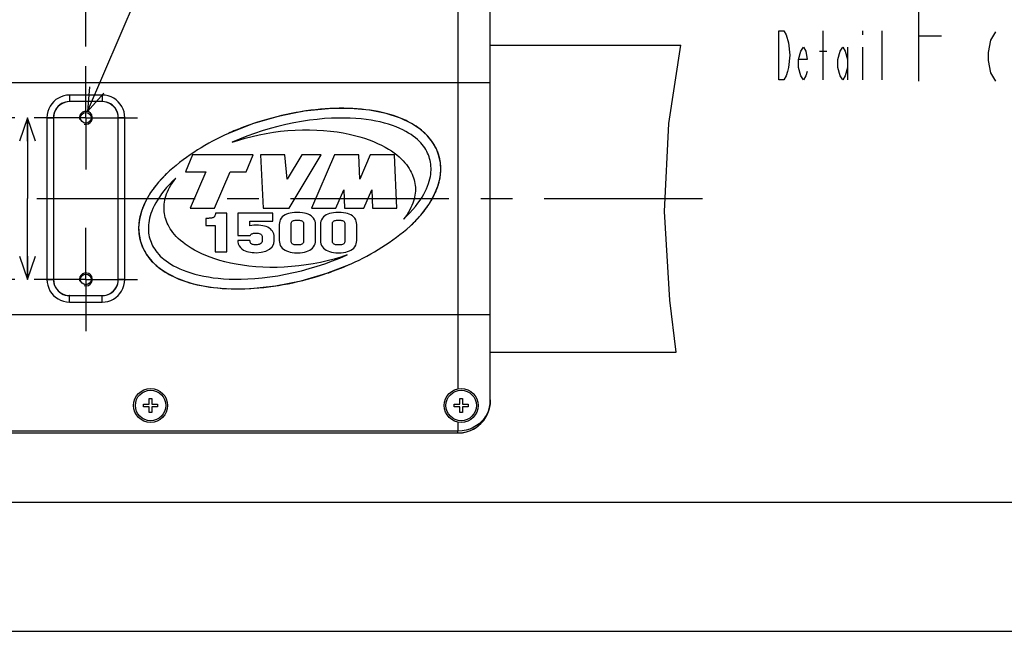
# Model space of a CAD drawing. Header units: millimetres. Extents: x 0 to 770, y -15 to 420.
# Tile 9 of 105: x 198 to 274, y 0 to 47. Entities that reach past the tile are written whole.
import ezdxf

# ---------------------------------------------------------------- set-up
doc = ezdxf.new("R2010")
doc.units = ezdxf.units.MM
doc.header["$LTSCALE"] = 32.67
doc.linetypes.add('CENTER', pattern=[0.6, 0.375, -0.075, 0.075, -0.075])
doc.layers.get('0').update_dxf_attribs({"linetype": 'CONTINUOUS'})
for name, color, linetype in [('1_DESIGN', 7, 'CONTINUOUS'), ('AXIS', 7, 'CONTINUOUS'), ('CRV2', 7, 'CONTINUOUS'), ('DRA_ITEM', 7, 'CONTINUOUS'), ('DRIV_DIM', 7, 'CONTINUOUS'), ('HOLE', 7, 'CONTINUOUS'), ('ROUND', 7, 'CONTINUOUS')]:
    doc.layers.add(name, color=color, linetype=linetype)
doc.styles.get("Standard").update_dxf_attribs({"font": 'txt', "width": 0.8})
doc.dimstyles.new('DIMSTYLE_1', dxfattribs={"dimtxt": 3.8, "dimasz": 1.8, "dimexe": 2, "dimexo": 1.5, "dimgap": 0.95, "dimtad": 1, "dimdec": 3, "dimlfac": 4, "dimdsep": 46, "dimtxsty": 'STANDARD', "dimblk": 'OPEN', "dimblk1": 'OPEN', "dimblk2": 'OPEN', "dimcen": 0.09, "dimadec": 0, "dimazin": 0, "dimtp": 0.001, "dimtm": 0.001, "dimtfac": 1, "dimtdec": 3, "dimtofl": 0, "dimtmove": 0, "dimatfit": 3, "dimldrblk": 'OPEN', "dimfxl": 1, "dimtolj": 1, "dimarcsym": 0})

# ---------------------------------------------------------------- blocks, each defined once
blk = doc.blocks.new('_OPEN')
at = {"color": 0, "linetype": 'BYBLOCK'}
for p, q in [((0, 0), (-1, 0.342)), ((-1, -0.342), (0, 0)), ((-1, 0), (0, 0))]:
    blk.add_line(p, q, dxfattribs=at)
blk = doc.blocks.new('*D2')
at = {"layer": 'DRIV_DIM', "color": 2, "linetype": 'CONTINUOUS'}
for p, q in [((178.827, 41.466), (178.827, 59.429)), ((203.077, 45.216), (203.077, 59.429)), ((178.827, 57.429), (190.952, 57.429)), ((203.077, 57.429), (190.952, 57.429))]:
    blk.add_line(p, q, dxfattribs=at)
at = {"layer": 'DRIV_DIM', "color": 2, "linetype": 'CONTINUOUS', "xscale": 1.8, "yscale": 1.8, "zscale": 1.8, "rotation": 180}
blk.add_blockref('_OPEN', (178.827, 57.429), dxfattribs=at)
at = {"layer": 'DRIV_DIM', "color": 2, "linetype": 'CONTINUOUS', "xscale": 1.8, "yscale": 1.8, "zscale": 1.8}
blk.add_blockref('_OPEN', (203.077, 57.429), dxfattribs=at)
blk = doc.blocks.new('*D4')
at = {"layer": 'DRIV_DIM', "color": 2, "linetype": 'CONTINUOUS'}
for p, q in [((197.577, 39.716), (196.573, 39.716)), ((198.573, 39.716), (198.573, 33.466)), ((198.573, 27.216), (198.573, 33.466)), ((197.577, 27.216), (196.573, 27.216))]:
    blk.add_line(p, q, dxfattribs=at)
at = {"layer": 'DRIV_DIM', "color": 2, "linetype": 'CONTINUOUS', "xscale": 1.8, "yscale": 1.8, "zscale": 1.8}
for p, rotation in [((198.573, 39.716), 90), ((198.573, 27.216), 270)]:
    blk.add_blockref('_OPEN', p, dxfattribs=dict(at, rotation=rotation))

msp = doc.modelspace()

# ---------------------------------------------------------------- linework, layer by layer
at = {"color": 7, "linetype": 'CONTINUOUS'}
for p, q in [((234.326592, 45.34081), (249.060964, 45.34081)), ((248.112318, 39.274731), (249.060964, 45.34081)), ((247.783924, 32.475009), (248.112318, 39.274731)), ((211.326592, 36.84081), (210.764092, 35.52831)), ((216.014092, 36.84081), (211.326592, 36.84081)), ((215.451592, 35.52831), (216.014092, 36.84081)), ((218.451592, 36.84081), (216.576592, 36.84081)), ((216.576592, 36.84081), (216.764092, 32.71581)), ((218.639092, 34.96581), (218.451592, 36.84081)), ((219.764092, 36.84081), (218.639092, 34.96581)), ((218.789092, 32.71581), (221.264092, 36.84081)), ((221.264092, 36.84081), (219.764092, 36.84081)), ((222.281949, 36.84081), (220.514092, 32.71581)), ((224.156949, 36.84081), (222.281949, 36.84081)), ((224.242177, 34.96581), (224.156949, 36.84081)), ((225.045748, 36.84081), (224.242177, 34.96581)), ((226.920748, 36.84081), (225.045748, 36.84081)), ((227.108248, 32.71581), (226.920748, 36.84081)), ((210.764092, 35.52831), (212.344449, 35.52831)), ((212.344449, 35.52831), (211.139092, 32.71581)), ((213.014092, 32.71581), (214.219449, 35.52831)), ((214.219449, 35.52831), (215.451592, 35.52831)), ((222.389092, 32.71581), (222.996724, 34.133618)), ((222.996724, 34.133618), (223.06117, 32.71581)), ((224.56117, 32.71581), (225.168802, 34.133618)), ((225.168802, 34.133618), (225.233248, 32.71581)), ((211.139092, 32.71581), (213.014092, 32.71581)), ((213.098735, 32.34081), (213.079449, 32.255095)), ((213.979449, 32.34081), (213.098735, 32.34081)), ((213.979449, 29.34081), (213.979449, 32.34081)), ((217.528021, 32.34081), (214.821592, 32.34081)), ((214.821592, 32.34081), (214.821592, 30.60081)), ((216.764092, 32.71581), (218.789092, 32.71581)), ((217.528021, 31.732238), (217.528021, 32.34081)), ((220.514092, 32.71581), (222.389092, 32.71581)), ((223.06117, 32.71581), (224.56117, 32.71581)), ((225.233248, 32.71581), (227.108248, 32.71581)), ((248.191505, 25.607025), (247.783924, 32.475009)), ((212.488021, 31.937953), (212.333735, 31.937953)), ((212.333735, 31.937953), (212.333735, 31.385095)), ((212.333735, 31.385095), (213.073021, 31.385095)), ((213.073021, 31.385095), (213.073021, 29.34081)), ((215.753735, 31.732238), (217.528021, 31.732238)), ((215.753735, 31.363667), (215.753735, 31.732238)), ((218.016593, 31.457953), (218.016593, 30.227953)), ((218.935878, 30.227953), (218.935878, 31.457953)), ((219.900164, 31.457953), (219.900164, 30.227953)), ((220.819449, 30.227953), (220.819449, 31.457953)), ((221.205163, 31.457953), (221.205163, 30.227953)), ((222.12445, 30.227953), (222.12445, 31.457953)), ((223.088735, 31.457953), (223.088735, 30.227953)), ((224.00802, 30.227953), (224.00802, 31.457953)), ((214.821592, 30.60081), (215.766592, 30.60081)), ((216.698735, 30.493667), (216.698735, 30.21081)), ((217.630878, 30.21081), (217.630878, 30.493667)), ((215.747307, 30.227953), (214.821592, 30.227953)), ((214.821592, 30.227953), (214.828021, 30.12081)), ((215.760164, 30.137953), (215.747307, 30.227953)), ((213.073021, 29.34081), (213.979449, 29.34081)), ((248.701281, 21.59081), (248.191505, 25.607025)), ((234.326592, 21.59081), (248.701281, 21.59081)), ((10, 10), (584, 10)), ((12.377365, 0), (584.301025, 0))]:
    msp.add_line(p, q, dxfattribs=at)
for points in [[(229.640786, 36.56673), (229.596625, 36.706827), (229.544975, 36.845083), (229.485666, 36.981699), (229.418437, 37.116904), (229.342977, 37.250861), (229.258884, 37.383735), (229.16568, 37.515669), (229.062837, 37.646725), (228.949714, 37.776977), (228.82562, 37.906426), (228.689754, 38.035048), (228.541261, 38.162743), (228.379187, 38.289362), (228.202481, 38.414703), (228.010042, 38.538464), (227.800687, 38.660268), (227.573163, 38.779646), (227.326119, 38.89605), (227.05823, 39.008787), (226.769114, 39.116714), (226.465134, 39.216667), (226.148236, 39.307794), (225.817786, 39.390114), (225.473114, 39.463527), (225.113461, 39.52783), (224.737873, 39.582729), (224.345255, 39.627809), (223.934263, 39.662529), (223.503175, 39.686194), (223.049857, 39.697899), (222.571514, 39.696464), (222.064318, 39.680312), (221.522891, 39.647257), (220.945216, 39.594749), (220.351835, 39.522942), (219.750313, 39.432173), (219.143078, 39.322524), (218.532682, 39.194231), (217.921714, 39.047676), (217.312847, 38.883401), (216.708677, 38.702068), (216.111833, 38.504497), (215.52483, 38.291613), (214.950118, 38.064466), (214.389982, 37.82419)], [(214.389982, 37.82419), (214.88464, 37.989394), (215.395626, 38.14123), (215.920972, 38.278742), (216.458562, 38.401068), (217.006128, 38.50745), (217.561275, 38.597244), (218.121526, 38.669936), (218.684306, 38.725143), (219.247107, 38.762634), (219.807316, 38.782312), (220.362482, 38.784231), (220.910136, 38.768582), (221.447942, 38.735697), (221.973708, 38.686036), (222.484059, 38.620371), (222.965049, 38.541726), (223.414051, 38.452559), (223.835494, 38.3539), (224.232613, 38.246495), (224.607835, 38.130891), (224.963034, 38.007482), (225.299683, 37.876542), (225.618757, 37.738323), (225.917633, 37.594726), (226.193984, 37.448037), (226.448738, 37.299155), (226.683064, 37.148768), (226.898082, 36.997496), (227.094946, 36.845836), (227.274812, 36.694166), (227.438764, 36.542803), (227.58785, 36.391969), (227.723052, 36.241826), (227.845291, 36.092459), (227.955414, 35.943907), (228.054182, 35.796175), (228.142307, 35.64919), (228.220399, 35.502885), (228.289017, 35.357122), (228.34862, 35.211792), (228.399619, 35.066712), (228.44235, 34.921682), (228.477068, 34.77653), (228.503971, 34.631019), (228.523181, 34.484962)], [(227.617168, 31.878928), (227.873106, 32.124793), (228.11207, 32.370653), (228.334698, 32.616774), (228.541514, 32.863484), (228.731605, 33.109401), (228.901186, 33.348487), (229.05086, 33.579538), (229.182173, 33.802702), (229.296573, 34.018214), (229.3954, 34.226353), (229.479872, 34.42742), (229.551104, 34.621747), (229.61011, 34.809721), (229.657795, 34.991732), (229.694949, 35.168148), (229.722274, 35.339377), (229.740369, 35.505791), (229.749745, 35.667796), (229.750822, 35.825734), (229.743938, 35.979979), (229.72935, 36.130889), (229.707238, 36.278772), (229.677704, 36.423965), (229.640786, 36.56673)], [(210.036016, 35.052692), (209.780079, 34.806827), (209.541115, 34.560966), (209.318486, 34.314845), (209.111671, 34.068135), (208.921579, 33.822218), (208.751999, 33.583132), (208.602324, 33.352082), (208.471011, 33.128917), (208.356611, 32.913405), (208.257785, 32.705267), (208.173313, 32.504199), (208.102081, 32.309872), (208.043075, 32.121899), (207.99539, 31.939887), (207.958236, 31.763472), (207.93091, 31.592243), (207.912815, 31.425829), (207.90344, 31.263823), (207.902362, 31.105885), (207.909247, 30.95164), (207.923835, 30.800731), (207.945947, 30.652847), (207.975481, 30.507655), (208.012398, 30.364889)], [(209.130004, 32.446657), (209.118427, 32.593506), (209.114488, 32.741422), (209.118267, 32.89061), (209.129909, 33.041343), (209.149626, 33.19385), (209.177707, 33.34839), (209.214514, 33.505222), (209.260472, 33.66455), (209.316102, 33.826633), (209.381988, 33.991665), (209.45881, 34.159858), (209.547303, 34.331353), (209.648312, 34.506302), (209.762765, 34.684829), (209.891643, 34.866959), (210.036016, 35.052692)], [(228.523181, 34.484962), (228.534757, 34.338113), (228.538696, 34.190198), (228.534918, 34.04101), (228.523275, 33.890276), (228.503558, 33.73777), (228.475477, 33.58323), (228.438671, 33.426397), (228.392713, 33.26707), (228.337082, 33.104987), (228.271196, 32.939954), (228.194375, 32.771761), (228.105881, 32.600266), (228.004873, 32.425317), (227.89042, 32.24679), (227.761541, 32.06466), (227.617168, 31.878928)], [(223.263202, 29.107429), (222.768545, 28.942225), (222.257558, 28.790389), (221.732212, 28.652878), (221.194623, 28.530552), (220.647056, 28.42417), (220.091909, 28.334375), (219.531659, 28.261683), (218.968878, 28.206476), (218.406078, 28.168985), (217.845869, 28.149307), (217.290703, 28.147389), (216.743048, 28.163038), (216.205243, 28.195922), (215.679477, 28.245584), (215.169126, 28.311249), (214.688135, 28.389893), (214.239134, 28.479061), (213.817691, 28.57772), (213.420571, 28.685124), (213.04535, 28.800729), (212.69015, 28.924138), (212.353502, 29.055078), (212.034427, 29.193296), (211.735552, 29.336894), (211.4592, 29.483583), (211.204446, 29.632465), (210.970121, 29.782851), (210.755102, 29.934124), (210.558238, 30.085783), (210.378373, 30.237454), (210.214421, 30.388817), (210.065335, 30.53965), (209.930133, 30.689793), (209.807893, 30.839161), (209.69777, 30.987712), (209.599003, 31.135444), (209.510877, 31.28243), (209.432785, 31.428734), (209.364168, 31.574497), (209.304565, 31.719827), (209.253566, 31.864907), (209.210834, 32.009937), (209.176116, 32.15509), (209.149213, 32.3006), (209.130004, 32.446657)], [(213.079449, 32.255095), (213.070101, 32.215405), (213.058661, 32.176743), (213.044349, 32.138942), (213.026169, 32.102272), (213.002497, 32.066877), (212.971982, 32.034212), (212.9342, 32.006175), (212.889642, 31.983823), (212.839081, 31.967035), (212.783934, 31.955176), (212.726088, 31.947322), (212.667137, 31.942455), (212.607298, 31.939661), (212.547343, 31.938317), (212.488021, 31.937953)], [(219.411592, 32.40081), (219.203266, 32.394088), (219.022799, 32.375858), (218.864324, 32.348112), (218.721733, 32.311372), (218.590246, 32.26479), (218.465649, 32.205634), (218.349736, 32.132052), (218.247815, 32.044744), (218.162865, 31.944488), (218.097046, 31.833074), (218.051129, 31.712696), (218.024892, 31.586959), (218.016593, 31.457953)], [(220.819449, 31.457953), (220.810729, 31.586918), (220.783031, 31.713495), (220.734988, 31.83409), (220.667727, 31.944035), (220.582967, 32.041822), (220.481917, 32.127527), (220.366122, 32.201044), (220.240699, 32.261014), (220.10759, 32.308726), (219.96296, 32.346554), (219.802474, 32.375151), (219.620471, 32.393911), (219.411592, 32.40081)], [(222.600163, 32.40081), (222.391837, 32.394088), (222.21137, 32.375858), (222.052895, 32.348112), (221.910304, 32.311372), (221.778817, 32.26479), (221.65422, 32.205634), (221.538307, 32.132052), (221.436386, 32.044744), (221.351436, 31.944488), (221.285617, 31.833074), (221.239699, 31.712696), (221.213463, 31.586959), (221.205163, 31.457953)], [(224.00802, 31.457953), (223.9993, 31.586918), (223.971601, 31.713495), (223.923559, 31.83409), (223.856298, 31.944036), (223.771538, 32.041823), (223.670488, 32.127528), (223.554693, 32.201044), (223.429269, 32.261014), (223.296161, 32.308726), (223.151531, 32.346554), (222.991045, 32.375151), (222.809042, 32.393911), (222.600163, 32.40081)], [(216.223021, 31.41081), (216.059158, 31.405299), (215.902585, 31.389423), (215.753735, 31.363667)], [(217.630878, 30.493667), (217.623434, 30.611849), (217.599716, 30.728236), (217.558374, 30.839777), (217.499862, 30.942715), (217.425972, 31.034772), (217.337577, 31.116296), (217.235818, 31.187322), (217.123413, 31.247264), (217.004807, 31.295708), (216.878695, 31.334806), (216.741562, 31.366048), (216.589711, 31.389702), (216.418294, 31.405164), (216.223021, 31.41081)], [(218.935878, 31.457953), (218.936871, 31.49644), (218.940205, 31.5347), (218.946563, 31.572637), (218.956788, 31.609796), (218.972309, 31.646382), (218.995023, 31.681838), (219.026604, 31.714512), (219.06809, 31.742699), (219.120076, 31.765417), (219.181667, 31.782097), (219.250557, 31.79293), (219.327153, 31.798936), (219.411592, 31.80081)], [(219.411592, 31.80081), (219.500888, 31.798913), (219.581047, 31.792859), (219.652476, 31.781977), (219.715734, 31.765271), (219.768624, 31.74257), (219.810514, 31.714393), (219.842161, 31.681683), (219.864692, 31.646215), (219.879931, 31.609663), (219.889888, 31.57253), (219.89603, 31.534597), (219.899222, 31.49636), (219.900164, 31.457953)], [(222.12445, 31.457953), (222.125443, 31.49644), (222.128777, 31.5347), (222.135135, 31.572637), (222.14536, 31.609796), (222.160881, 31.646382), (222.183594, 31.681838), (222.215176, 31.714512), (222.256662, 31.742698), (222.308648, 31.765417), (222.370238, 31.782097), (222.439128, 31.79293), (222.515724, 31.798936), (222.600163, 31.80081)], [(222.600163, 31.80081), (222.689459, 31.798913), (222.769619, 31.792859), (222.841047, 31.781977), (222.904305, 31.765272), (222.957195, 31.74257), (222.999086, 31.714393), (223.030733, 31.681683), (223.053263, 31.646215), (223.068502, 31.609663), (223.07846, 31.57253), (223.084601, 31.534597), (223.087793, 31.49636), (223.088735, 31.457953)], [(215.766592, 30.60081), (215.791856, 30.649798), (215.826721, 30.692951), (215.869971, 30.727708), (215.918565, 30.753367), (215.969847, 30.771255), (216.024507, 30.783631), (216.083608, 30.791774), (216.149067, 30.796436), (216.223021, 30.797953)], [(216.223021, 30.797953), (216.316913, 30.794917), (216.398538, 30.786008), (216.470546, 30.771018), (216.534957, 30.748824), (216.591503, 30.717786), (216.639589, 30.674767), (216.674385, 30.619849), (216.693262, 30.558068), (216.698735, 30.493667)], [(208.012398, 30.364889), (208.056559, 30.224793), (208.108209, 30.086536), (208.167519, 29.94992), (208.234748, 29.814716), (208.310207, 29.680759), (208.3943, 29.547884), (208.487504, 29.415951), (208.590348, 29.284895), (208.703471, 29.154642), (208.827565, 29.025193), (208.963431, 28.896571), (209.111924, 28.768876), (209.273998, 28.642257), (209.450703, 28.516916), (209.643143, 28.393155), (209.852498, 28.271351), (210.080022, 28.151974), (210.327066, 28.035569), (210.594954, 27.922833), (210.88407, 27.814906), (211.188051, 27.714952), (211.504949, 27.623826), (211.835398, 27.541506), (212.18007, 27.468093), (212.539724, 27.403789), (212.915311, 27.348891), (213.307929, 27.303811), (213.718922, 27.26909), (214.150009, 27.245425), (214.603327, 27.233721), (215.081671, 27.235155), (215.588867, 27.251307), (216.130293, 27.284363), (216.707969, 27.336871), (217.301349, 27.408677), (217.902871, 27.499446), (218.510107, 27.609096), (219.120503, 27.737388), (219.731471, 27.883943), (220.340337, 28.048219), (220.944508, 28.229551), (221.541352, 28.427123), (222.128355, 28.640007), (222.703066, 28.867153), (223.263202, 29.107429)], [(214.828021, 30.12081), (214.855222, 29.963342), (214.920514, 29.810337), (215.018986, 29.676769), (215.13707, 29.570021), (215.260223, 29.489809), (215.385595, 29.428447), (215.513781, 29.3807), (215.646827, 29.343413), (215.787248, 29.314963), (215.932989, 29.295302), (216.079642, 29.284218), (216.223021, 29.28081)], [(216.223021, 29.893667), (216.141695, 29.895904), (216.071405, 29.90226), (216.010176, 29.912415), (215.955667, 29.926576), (215.90691, 29.945257), (215.863048, 29.969666), (215.823914, 30.002003), (215.792737, 30.042275), (215.771591, 30.088557), (215.760164, 30.137953)], [(216.698735, 30.21081), (216.692029, 30.145016), (216.670145, 30.082243), (216.63274, 30.027083), (216.583654, 29.983167), (216.52732, 29.95025), (216.464048, 29.925701), (216.39369, 29.908326), (216.314134, 29.897506), (216.223021, 29.893667)], [(217.264324, 29.555177), (217.469118, 29.74445), (217.59007, 29.964648), (217.630878, 30.21081)], [(218.016593, 30.227953), (218.025239, 30.098522), (218.052665, 29.971444), (218.100221, 29.850193), (218.16691, 29.739314), (218.251071, 29.640449), (218.351412, 29.553706), (218.466327, 29.479255), (218.590845, 29.418426), (218.722959, 29.369994), (218.866372, 29.331592), (219.025293, 29.302567), (219.205284, 29.283527), (219.411592, 29.276524)], [(219.411592, 29.88081), (219.324964, 29.882725), (219.24666, 29.888898), (219.176479, 29.900111), (219.114174, 29.917466), (219.062269, 29.941089), (219.02153, 29.970247), (218.991144, 30.003679), (218.969705, 30.039495), (218.955231, 30.076152), (218.945733, 30.113356), (218.939852, 30.151325), (218.936785, 30.189576), (218.935878, 30.227953)], [(219.411592, 29.276524), (219.62279, 29.283666), (219.806083, 29.302999), (219.967187, 29.332346), (220.112069, 29.371052), (220.245364, 29.419836), (220.371099, 29.481247), (220.487102, 29.55658), (220.588294, 29.644592), (220.672459, 29.744512), (220.73808, 29.855146), (220.784299, 29.974695), (220.810959, 30.099702), (220.819449, 30.227953)], [(219.900164, 30.227953), (219.899278, 30.188467), (219.89625, 30.149198), (219.890355, 30.110192), (219.880626, 30.071853), (219.865362, 30.03385), (219.84234, 29.997059), (219.809666, 29.963595), (219.766383, 29.935432), (219.7122, 29.913425), (219.648297, 29.89775), (219.577221, 29.887843), (219.498386, 29.882461), (219.411592, 29.88081)], [(221.205163, 30.227953), (221.21381, 30.098522), (221.241236, 29.971444), (221.288792, 29.850194), (221.355481, 29.739315), (221.439641, 29.640449), (221.539982, 29.553707), (221.654898, 29.479255), (221.779416, 29.418427), (221.91153, 29.369994), (222.054942, 29.331592), (222.213864, 29.302567), (222.393855, 29.283527), (222.600163, 29.276524)], [(222.600163, 29.88081), (222.513535, 29.882725), (222.435231, 29.888898), (222.36505, 29.900111), (222.302745, 29.917466), (222.25084, 29.941089), (222.210102, 29.970247), (222.179716, 30.003679), (222.158277, 30.039495), (222.143803, 30.076152), (222.134305, 30.113356), (222.128424, 30.151325), (222.125357, 30.189576), (222.12445, 30.227953)], [(222.600163, 29.276524), (222.811361, 29.283666), (222.994654, 29.302999), (223.155758, 29.332346), (223.30064, 29.371052), (223.433934, 29.419836), (223.559669, 29.481247), (223.675673, 29.55658), (223.776865, 29.644592), (223.86103, 29.744512), (223.926651, 29.855146), (223.97287, 29.974695), (223.99953, 30.099701), (224.00802, 30.227953)], [(223.088735, 30.227953), (223.087849, 30.188467), (223.084822, 30.149198), (223.078926, 30.110192), (223.069198, 30.071853), (223.053933, 30.03385), (223.030911, 29.997059), (222.998237, 29.963595), (222.954955, 29.935432), (222.900771, 29.913425), (222.836868, 29.89775), (222.765792, 29.887843), (222.686957, 29.882461), (222.600163, 29.88081)], [(216.223021, 29.28081), (216.625718, 29.31309), (216.97626, 29.406615), (217.264324, 29.555177)]]:
    msp.add_lwpolyline(points, dxfattribs=at)
at = {"color": 2, "linetype": 'CONTINUOUS'}
for centre in [(203.076592, 39.71581), (203.076592, 27.21581)]:
    msp.add_arc(centre, 0.5, 255, 195, dxfattribs=at)
at = {"layer": '1_DESIGN', "color": 7, "linetype": 'CONTINUOUS'}
for p, q in [((207.539092, 17.57331), (207.969092, 17.57331)), ((207.539092, 17.35831), (207.539092, 17.57331)), ((207.969092, 18.00331), (208.184092, 18.00331)), ((207.969092, 17.57331), (207.969092, 18.00331)), ((208.184092, 18.00331), (208.184092, 17.57331)), ((208.184092, 17.57331), (208.614092, 17.57331)), ((208.614092, 17.57331), (208.614092, 17.35831)), ((231.539092, 17.57331), (231.969092, 17.57331)), ((231.539092, 17.35831), (231.539092, 17.57331)), ((231.969092, 18.00331), (232.184092, 18.00331)), ((231.969092, 17.57331), (231.969092, 18.00331)), ((232.184092, 18.00331), (232.184092, 17.57331)), ((232.184092, 17.57331), (232.614092, 17.57331)), ((232.614092, 17.57331), (232.614092, 17.35831)), ((207.969092, 17.35831), (207.539092, 17.35831)), ((207.969092, 16.92831), (207.969092, 17.35831)), ((208.184092, 16.92831), (207.969092, 16.92831)), ((208.614092, 17.35831), (208.184092, 17.35831)), ((208.184092, 17.35831), (208.184092, 16.92831)), ((231.969092, 17.35831), (231.539092, 17.35831)), ((231.969092, 16.92831), (231.969092, 17.35831)), ((232.184092, 16.92831), (231.969092, 16.92831)), ((232.614092, 17.35831), (232.184092, 17.35831)), ((232.184092, 17.35831), (232.184092, 16.92831))]:
    msp.add_line(p, q, dxfattribs=at)
for centre in [(208.076592, 17.46581), (232.076592, 17.46581)]:
    msp.add_circle(centre, 1.175, dxfattribs=at)
at = {"layer": 'AXIS', "color": 7, "linetype": 'CENTER'}
for p, q in [((203.076592, 39.71581), (203.076592, 43.71581)), ((203.076592, 39.71581), (199.076592, 39.71581)), ((203.076592, 39.71581), (207.076592, 39.71581)), ((203.076592, 39.71581), (203.076592, 35.71581)), ((160.076592, 33.46581), (252.839247, 33.46581)), ((203.076592, 27.21581), (203.076592, 31.21581)), ((203.076592, 27.21581), (199.076592, 27.21581)), ((203.076592, 27.21581), (207.076592, 27.21581)), ((203.076592, 27.21581), (203.076592, 23.21581))]:
    msp.add_line(p, q, dxfattribs=at)
at = {"layer": 'AXIS', "color": 7, "linetype": 'CONTINUOUS'}
for points in [[(230.361733, 36.773458), (230.157812, 37.31485), (229.859421, 37.834505), (229.455562, 38.334445), (228.927758, 38.814057), (228.248846, 39.268623), (227.382575, 39.686791), (226.287658, 40.046735), (224.992781, 40.304866), (223.529716, 40.435733), (221.828088, 40.419117), (219.912362, 40.217337), (217.92847, 39.822487), (215.958707, 39.244988), (214.084287, 38.509063)], [(228.127711, 31.329522), (228.956144, 32.188924), (229.571677, 33.001894), (230.000636, 33.750047), (230.28082, 34.439281), (230.440763, 35.078169), (230.500249, 35.675352), (230.471742, 36.238394), (230.361733, 36.773458)], [(209.525473, 35.602097), (208.697041, 34.742695), (208.081507, 33.929725), (207.652549, 33.181572), (207.372365, 32.492338), (207.212421, 31.85345), (207.152936, 31.256267), (207.181443, 30.693225), (207.291452, 30.158161)], [(207.291452, 30.158161), (207.495373, 29.616769), (207.793763, 29.097114), (208.197623, 28.597174), (208.725427, 28.117563), (209.404339, 27.662996), (210.270609, 27.244828), (211.365527, 26.884885), (212.660404, 26.626754), (214.123469, 26.495886), (215.825096, 26.512502), (217.740822, 26.714282), (219.724715, 27.109132), (221.694477, 27.686631), (223.568897, 28.422557)]]:
    msp.add_lwpolyline(points, dxfattribs=at)
for centre in [(203.076592, 39.71581), (203.076592, 27.21581)]:
    msp.add_circle(centre, 0.4125, dxfattribs=at)
for centre, start, end in [((221.565086, 21.749255), 114.05376198, 130.99415781), ((216.088099, 45.182365), 294.05376198, 310.99415781)]:
    msp.add_arc(centre, 18.353569, start, end, dxfattribs=at)
at = {"layer": 'CRV2', "color": 4, "linetype": 'CONTINUOUS'}
for p, q in [((230.472494, 36.232456), (230.470911, 36.244862)), ((230.439977, 35.073652), (230.441415, 35.081931)), ((230.50011, 35.669774), (230.500361, 35.680135)), ((208.699182, 34.745197), (208.650944, 34.688374)), ((229.99867, 33.74601), (230.002434, 33.753746)), ((207.654515, 33.18561), (207.650751, 33.177874)), ((228.954003, 32.186422), (229.002241, 32.243245)), ((207.153074, 31.261845), (207.152824, 31.251484)), ((207.213208, 31.857967), (207.21177, 31.849689)), ((207.180691, 30.699163), (207.182273, 30.686757))]:
    msp.add_line(p, q, dxfattribs=at)
for points in [[(230.162408, 37.305065), (230.075885, 37.477955), (229.980146, 37.64665), (229.894405, 37.782484), (229.802728, 37.915173), (229.705277, 38.044621), (229.602213, 38.170739), (229.493694, 38.293473), (229.379873, 38.412781), (229.260904, 38.528621), (229.136925, 38.640981), (229.008072, 38.74985), (228.874477, 38.855224), (228.736257, 38.957108), (228.593525, 39.055513), (228.446393, 39.150449), (228.294959, 39.241931), (228.13932, 39.329976), (227.97957, 39.414599), (227.815797, 39.495817), (227.648085, 39.573644), (227.389315, 39.684062), (227.122144, 39.78693), (226.846841, 39.882287), (226.563674, 39.970164), (226.272909, 40.050588), (225.97482, 40.123581), (225.66968, 40.189159), (225.357774, 40.247336), (225.039388, 40.298125), (224.714822, 40.341536), (224.384376, 40.37758), (224.048365, 40.406268), (223.707107, 40.427612), (223.36093, 40.441629), (223.010168, 40.448337), (222.655164, 40.447756), (222.296264, 40.439913), (221.933824, 40.424838), (221.568204, 40.402565), (221.199769, 40.373134), (220.828889, 40.336589), (220.455939, 40.292981), (220.081296, 40.242367), (219.705343, 40.184808), (219.328462, 40.120371), (218.95104, 40.049131), (218.573465, 39.971165), (218.196124, 39.886561), (217.819408, 39.795409), (217.443705, 39.697805), (217.069404, 39.593853), (216.696893, 39.48366), (216.326512, 39.367326), (215.95869, 39.244983)], [(215.95869, 39.244983), (215.8124, 39.194403), (215.666604, 39.142889), (215.521327, 39.090452), (215.376593, 39.037097), (215.232426, 38.982835), (215.088832, 38.927667), (214.945854, 38.871608), (214.803514, 38.814667), (214.661836, 38.756854), (214.520843, 38.698177), (214.374518, 38.636054), (214.22899, 38.573013), (214.084287, 38.509063)], [(230.361733, 36.773458), (230.35058, 36.811549), (230.339002, 36.849514), (230.327002, 36.887349), (230.314581, 36.925052), (230.30174, 36.962619), (230.28848, 37.000048), (230.274803, 37.037334), (230.26071, 37.074476), (230.246204, 37.111469), (230.231285, 37.148311), (230.215955, 37.184999), (230.200215, 37.221529), (230.187852, 37.249471), (230.175249, 37.277316), (230.162408, 37.305065)], [(230.470911, 36.244862), (230.466693, 36.276396), (230.4622, 36.307881), (230.456667, 36.344179), (230.450768, 36.380407), (230.444501, 36.416561), (230.437868, 36.452638), (230.430869, 36.488637), (230.423504, 36.524554), (230.415774, 36.560386), (230.407678, 36.596132), (230.399218, 36.631787), (230.390392, 36.66735), (230.381203, 36.702818), (230.37165, 36.738188), (230.361733, 36.773458)], [(230.500361, 35.680135), (230.501039, 35.717832), (230.501347, 35.7555), (230.501285, 35.793136), (230.500851, 35.830739), (230.500065, 35.86748), (230.498923, 35.904184), (230.497423, 35.940849), (230.495565, 35.977472), (230.493348, 36.014051), (230.490773, 36.050584), (230.487838, 36.087067), (230.484543, 36.123499), (230.480887, 36.159876), (230.476871, 36.196196), (230.472494, 36.232456)], [(209.525473, 35.602097), (209.466395, 35.546815), (209.407951, 35.491355), (209.350146, 35.43572), (209.292985, 35.379913), (209.236471, 35.323936), (209.174273, 35.261372), (209.112891, 35.198603), (209.052328, 35.135632), (208.992592, 35.072462), (208.933686, 35.009095), (208.875618, 34.945536), (208.818393, 34.881786), (208.778224, 34.83635), (208.738486, 34.79082), (208.699182, 34.745197)], [(230.282643, 34.444884), (230.297441, 34.491218), (230.311743, 34.537585), (230.325548, 34.583983), (230.338852, 34.630411), (230.351653, 34.676866), (230.363949, 34.723348), (230.375737, 34.769853), (230.387014, 34.81638), (230.397777, 34.862927), (230.40707, 34.905051), (230.415938, 34.947187), (230.424379, 34.989335), (230.432393, 35.03149), (230.439977, 35.073652)], [(230.441415, 35.081931), (230.447795, 35.119884), (230.453823, 35.157839), (230.459498, 35.195794), (230.464819, 35.233748), (230.469784, 35.271698), (230.474391, 35.309643), (230.47864, 35.347582), (230.482763, 35.387915), (230.486477, 35.428236), (230.489782, 35.468543), (230.492675, 35.508833), (230.495156, 35.549104), (230.497223, 35.589353), (230.498875, 35.629577), (230.50011, 35.669774)], [(208.650944, 34.688374), (208.608021, 34.637011), (208.565651, 34.585536), (208.523836, 34.53395), (208.482579, 34.482255), (208.441882, 34.430451), (208.397838, 34.373436), (208.354476, 34.316294), (208.311802, 34.259027), (208.26982, 34.201636), (208.228533, 34.144123), (208.187945, 34.086489), (208.148061, 34.028737), (208.108883, 33.970869), (208.078676, 33.925436)], [(230.002434, 33.753746), (230.025991, 33.802823), (230.049018, 33.851961), (230.071512, 33.901158), (230.092771, 33.948823), (230.113525, 33.996541), (230.133773, 34.044312), (230.153511, 34.092133), (230.172738, 34.140004), (230.191449, 34.187923), (230.209643, 34.235889), (230.227317, 34.283899), (230.244467, 34.331954), (230.261092, 34.380051), (230.270172, 34.407007), (230.282643, 34.444884)], [(208.078676, 33.925436), (208.044452, 33.873057), (208.010812, 33.820586), (207.977759, 33.768025), (207.945297, 33.715375), (207.913428, 33.662638), (207.882157, 33.609814), (207.851485, 33.556904), (207.821417, 33.503911), (207.792077, 33.451057), (207.763342, 33.398124), (207.735214, 33.345111), (207.707698, 33.29202), (207.680797, 33.238852), (207.654515, 33.18561)], [(229.574508, 33.006184), (229.608733, 33.058563), (229.642373, 33.111033), (229.675426, 33.163594), (229.707888, 33.216244), (229.739756, 33.268982), (229.771028, 33.321806), (229.801699, 33.374715), (229.831768, 33.427709), (229.861108, 33.480562), (229.889843, 33.533496), (229.91797, 33.586509), (229.945486, 33.6396), (229.972387, 33.692767), (229.99867, 33.74601)], [(207.650751, 33.177874), (207.627194, 33.128797), (207.604167, 33.079659), (207.581672, 33.030461), (207.560414, 32.982796), (207.53966, 32.935078), (207.519412, 32.887308), (207.499673, 32.839486), (207.480447, 32.791615), (207.461735, 32.743696), (207.443541, 32.695731), (207.425868, 32.64772), (207.408717, 32.599665), (207.392093, 32.551568), (207.383013, 32.524613), (207.370541, 32.486735)], [(229.002241, 32.243245), (229.045163, 32.294608), (229.087533, 32.346083), (229.129348, 32.397669), (229.170606, 32.449365), (229.211302, 32.501168), (229.255347, 32.558183), (229.298708, 32.615325), (229.341382, 32.672593), (229.383364, 32.729984), (229.424652, 32.787497), (229.465239, 32.84513), (229.505124, 32.902882), (229.544301, 32.960751), (229.574508, 33.006184)], [(207.370541, 32.486735), (207.355744, 32.440402), (207.341442, 32.394035), (207.327637, 32.347637), (207.314333, 32.301209), (207.301531, 32.254753), (207.289235, 32.208272), (207.277448, 32.161767), (207.266171, 32.115239), (207.255407, 32.068692), (207.246115, 32.026568), (207.237247, 31.984432), (207.228805, 31.942285), (207.220792, 31.900129), (207.213208, 31.857967)], [(228.127711, 31.329522), (228.18679, 31.384805), (228.245233, 31.440264), (228.303038, 31.495899), (228.3602, 31.551706), (228.416714, 31.607683), (228.478911, 31.670247), (228.540294, 31.733016), (228.600856, 31.795987), (228.660593, 31.859157), (228.719498, 31.922524), (228.777566, 31.986084), (228.834792, 32.049833), (228.87496, 32.09527), (228.914698, 32.1408), (228.954003, 32.186422)], [(207.152824, 31.251484), (207.152146, 31.213787), (207.151837, 31.17612), (207.1519, 31.138483), (207.152334, 31.10088), (207.153119, 31.06414), (207.154262, 31.027436), (207.155762, 30.990771), (207.15762, 30.954147), (207.159836, 30.917568), (207.162412, 30.881035), (207.165347, 30.844552), (207.168642, 30.808121), (207.172297, 30.771744), (207.176313, 30.735424), (207.180691, 30.699163)], [(207.21177, 31.849689), (207.20539, 31.811735), (207.199361, 31.77378), (207.193686, 31.735825), (207.188366, 31.697872), (207.183401, 31.659921), (207.178793, 31.621976), (207.174544, 31.584037), (207.170422, 31.543704), (207.166707, 31.503383), (207.163403, 31.463076), (207.160509, 31.422786), (207.158028, 31.382515), (207.155961, 31.342267), (207.15431, 31.302042), (207.153074, 31.261845)], [(207.182273, 30.686757), (207.186492, 30.655223), (207.190985, 30.623738), (207.196517, 30.58744), (207.202417, 30.551212), (207.208683, 30.515059), (207.215316, 30.478981), (207.222315, 30.442982), (207.22968, 30.407066), (207.237411, 30.371233), (207.245506, 30.335488), (207.253967, 30.299832), (207.262792, 30.264269), (207.271982, 30.228801), (207.281535, 30.193431), (207.291452, 30.158161)], [(207.291452, 30.158161), (207.302605, 30.12007), (207.314182, 30.082105), (207.326182, 30.04427), (207.338604, 30.006567), (207.351445, 29.969), (207.364705, 29.931572), (207.378382, 29.894285), (207.392474, 29.857144), (207.406981, 29.82015), (207.4219, 29.783308), (207.43723, 29.746621), (207.452969, 29.71009), (207.465333, 29.682149), (207.477935, 29.654303), (207.490777, 29.626554)], [(207.490777, 29.626554), (207.5773, 29.453665), (207.673038, 29.284969), (207.75878, 29.149135), (207.850457, 29.016446), (207.947908, 28.886999), (208.050971, 28.760881), (208.159491, 28.638146), (208.273312, 28.518839), (208.392281, 28.402998), (208.516259, 28.290638), (208.645112, 28.181769), (208.778708, 28.076396), (208.916928, 27.974511), (209.05966, 27.876107), (209.206792, 27.781171), (209.358226, 27.689689), (209.513865, 27.601644), (209.673614, 27.51702), (209.837388, 27.435803), (210.0051, 27.357975), (210.26387, 27.247557), (210.531041, 27.144689), (210.806344, 27.049333), (211.089511, 26.961456), (211.380275, 26.881031), (211.678365, 26.808039), (211.983504, 26.74246), (212.295411, 26.684283), (212.613796, 26.633494), (212.938363, 26.590083), (213.268808, 26.55404), (213.604819, 26.525352), (213.946078, 26.504007), (214.292254, 26.48999), (214.643016, 26.483283), (214.998021, 26.483863), (215.35692, 26.491706), (215.71936, 26.506781), (216.084981, 26.529055), (216.453416, 26.558486), (216.824296, 26.595031), (217.197246, 26.638638), (217.571888, 26.689252), (217.947842, 26.746811), (218.324723, 26.811248), (218.702145, 26.882489), (219.07972, 26.960454), (219.45706, 27.045058), (219.833777, 27.136211), (220.209479, 27.233814), (220.58378, 27.337767), (220.956292, 27.447959), (221.326673, 27.564293), (221.694494, 27.686637)], [(221.694494, 27.686637), (221.840785, 27.737217), (221.98658, 27.78873), (222.131857, 27.841168), (222.276592, 27.894522), (222.420759, 27.948784), (222.564352, 28.003952), (222.707331, 28.060011), (222.849671, 28.116952), (222.991349, 28.174765), (223.132341, 28.233443), (223.278667, 28.295565), (223.424194, 28.358607), (223.568897, 28.422557)]]:
    msp.add_lwpolyline(points, dxfattribs=at)
for centre, start, end in [((221.565086, 21.749255), 114.05376198, 130.99415781), ((216.088099, 45.182365), 294.05376198, 310.99415781)]:
    msp.add_arc(centre, 18.353569, start, end, dxfattribs=at)
at = {"layer": 'DRA_ITEM', "color": 2, "linetype": 'CONTINUOUS'}
for p, q in [((203.198027, 40.200839), (213.044452, 63.076406)), ((260.039416, 42.652283), (260.039416, 46.452284)), ((263.079424, 46.452284), (263.079424, 46.135616)), ((264.599428, 42.652283), (264.599428, 46.452284)), ((267.446597, 46.050707), (269.196602, 46.050707)), ((261.939426, 45.185611), (261.939426, 42.652283)), ((263.079424, 45.185611), (263.079424, 42.652283)), ((259.754416, 44.868952), (260.324416, 44.868952))]:
    msp.add_line(p, q, dxfattribs=at)
for points in [[(267.446597, 42.550706), (267.446597, 49.550708), (270.246597, 49.550708)], [(256.61942, 46.452284), (256.999426, 46.452284), (257.18942, 46.135616)], [(257.18942, 46.135616), (257.379413, 45.502279), (257.474419, 44.552283), (257.379413, 43.602279), (257.284425, 43.285619), (257.18942, 42.968951), (256.999426, 42.652283), (256.61942, 42.652283), (256.61942, 46.452284)], [(273.356596, 46.350707), (272.97659, 45.717379), (272.786596, 44.767375), (272.786596, 44.134047), (272.97659, 43.184042), (273.356596, 42.550706)], [(258.804411, 43.285619), (258.709424, 42.968951), (258.519412, 42.652283), (258.329418, 42.968951), (258.139424, 43.602279), (258.139424, 44.235615), (258.329418, 44.868952), (258.519412, 45.185611), (258.709424, 44.868952), (258.804411, 44.235615), (258.139424, 44.235615)], [(261.939426, 43.602279), (261.749414, 42.968951), (261.55942, 42.652283), (261.369426, 42.968951), (261.179414, 43.602279), (261.179414, 44.235615), (261.369426, 44.868952), (261.55942, 45.185611), (261.749414, 44.868952), (261.939426, 44.235615)], [(203.344206, 42.097584), (203.198027, 40.200839), (204.47516, 41.610782)]]:
    msp.add_lwpolyline(points, dxfattribs=at)
at = {"layer": 'HOLE', "color": 9, "linetype": 'CONTINUOUS'}
for p, q in [((231.826592, 48.177339), (231.826592, 42.425658)), ((231.826592, 24.505961), (231.826592, 18.75428)), ((231.826592, 16.177339), (231.826592, 15.479762))]:
    msp.add_line(p, q, dxfattribs=at)
at = {"layer": 'HOLE', "color": 7, "linetype": 'CONTINUOUS'}
for centre in [(208.076592, 17.46581), (232.076592, 17.46581)]:
    msp.add_circle(centre, 1.3125, dxfattribs=at)
at = {"layer": 'ROUND', "color": 7, "linetype": 'CONTINUOUS'}
for p, q in [((234.326592, 17.82286), (234.326592, 49.108759)), ((204.327021, 40.96581), (201.826164, 40.96581)), ((200.576592, 39.716238), (200.576592, 27.215381)), ((205.576592, 27.215381), (205.576592, 39.716238)), ((201.826164, 25.96581), (204.327021, 25.96581)), ((234.305251, 17.496058), (234.326592, 17.82286)), ((234.326192, 17.824156), (234.325003, 17.757573)), ((234.326592, 17.891583), (234.326192, 17.824156)), ((234.241777, 17.176104), (234.305251, 17.496058)), ((188.710945, 15.34081), (231.844542, 15.34081))]:
    msp.add_line(p, q, dxfattribs=at)
at = {"layer": 'ROUND', "color": 9, "linetype": 'CONTINUOUS'}
for p, q in [((234.326592, 42.425658), (188.966377, 42.425658)), ((231.826592, 42.425658), (231.826592, 24.505961)), ((204.33391, 41.472528), (201.819275, 41.472528)), ((201.819275, 41.472528), (201.819275, 40.972699)), ((204.33391, 41.472528), (204.33391, 40.972699)), ((204.33391, 40.972699), (201.819275, 40.972699)), ((201.826164, 40.96581), (201.819275, 40.972699)), ((204.327021, 40.96581), (204.33391, 40.972699)), ((200.069874, 39.723127), (200.569703, 39.723127)), ((200.069874, 39.723127), (200.069874, 27.208492)), ((200.576592, 39.716238), (200.569703, 39.723127)), ((200.569703, 39.723127), (200.569703, 27.208492)), ((205.576592, 39.716238), (205.583482, 39.723127)), ((206.08331, 39.723127), (205.583482, 39.723127)), ((205.583482, 27.208492), (205.583482, 39.723127)), ((206.08331, 27.208492), (206.08331, 39.723127)), ((200.069874, 27.208492), (200.569703, 27.208492)), ((200.576592, 27.215381), (200.569703, 27.208492)), ((205.576592, 27.215381), (205.583482, 27.208492)), ((206.08331, 27.208492), (205.583482, 27.208492)), ((201.826164, 25.96581), (201.819275, 25.95892)), ((201.819275, 25.95892), (204.33391, 25.95892)), ((201.819275, 25.459092), (201.819275, 25.95892)), ((204.327021, 25.96581), (204.33391, 25.95892)), ((204.33391, 25.459092), (204.33391, 25.95892)), ((201.819275, 25.459092), (204.33391, 25.459092)), ((188.966377, 24.505961), (234.326592, 24.505961)), ((231.826592, 15.479762), (188.689608, 15.479815)), ((231.826592, 15.34081), (231.826592, 15.479762))]:
    msp.add_line(p, q, dxfattribs=at)
for points in [[(201.819275, 41.472528), (201.589511, 41.457383), (201.368862, 41.413581), (201.154232, 41.341248), (200.951295, 41.242104), (200.763294, 41.117991), (200.592983, 40.970913), (200.442823, 40.802999), (200.315091, 40.616504), (200.21261, 40.415397), (200.135164, 40.196715), (200.086417, 39.963208), (200.069874, 39.723127)], [(206.08331, 39.723127), (206.068165, 39.952891), (206.024364, 40.173539), (205.952031, 40.38817), (205.852887, 40.591107), (205.728773, 40.779108), (205.581695, 40.949419), (205.413782, 41.099579), (205.227286, 41.227311), (205.02618, 41.329792), (204.807498, 41.407238), (204.57399, 41.455985), (204.33391, 41.472528)], [(201.819275, 40.972699), (201.655116, 40.961923), (201.497475, 40.930671), (201.34414, 40.879032), (201.199165, 40.808236), (201.064866, 40.719595), (200.94321, 40.614544), (200.835956, 40.494603), (200.744731, 40.36138), (200.67155, 40.217713), (200.616258, 40.061484), (200.581475, 39.894657), (200.569703, 39.723127)], [(205.583482, 39.723127), (205.572706, 39.887286), (205.541454, 40.044927), (205.489815, 40.198262), (205.419018, 40.343237), (205.330378, 40.477536), (205.225327, 40.599192), (205.105385, 40.706446), (204.972163, 40.797671), (204.828496, 40.870852), (204.672267, 40.926144), (204.50544, 40.960927), (204.33391, 40.972699)], [(200.069874, 27.208492), (200.085019, 26.978729), (200.128821, 26.75808), (200.201154, 26.543449), (200.300298, 26.340513), (200.424411, 26.152512), (200.571489, 25.9822), (200.739403, 25.83204), (200.925898, 25.704309), (201.127005, 25.601828), (201.345687, 25.524381), (201.579194, 25.475634), (201.819275, 25.459092)], [(200.569703, 27.208492), (200.580479, 27.044333), (200.611731, 26.886693), (200.66337, 26.733357), (200.734166, 26.588382), (200.822806, 26.454083), (200.927858, 26.332427), (201.047799, 26.225174), (201.181022, 26.133949), (201.324689, 26.060767), (201.480918, 26.005476), (201.647745, 25.970693), (201.819275, 25.95892)], [(204.33391, 25.459092), (204.563673, 25.474237), (204.784322, 25.518038), (204.998953, 25.590371), (205.201889, 25.689515), (205.38989, 25.813629), (205.560202, 25.960707), (205.710362, 26.12862), (205.838093, 26.315116), (205.940574, 26.516222), (206.018021, 26.734904), (206.066768, 26.968412), (206.08331, 27.208492)], [(204.33391, 25.95892), (204.498069, 25.969696), (204.655709, 26.000948), (204.809045, 26.052587), (204.95402, 26.123384), (205.088319, 26.212024), (205.209975, 26.317075), (205.317228, 26.437017), (205.408453, 26.570239), (205.481635, 26.713906), (205.536926, 26.870135), (205.571709, 27.036962), (205.583482, 27.208492)], [(234.311066, 17.580773), (234.306684, 17.54642), (234.301274, 17.508933), (234.294621, 17.468028), (234.28646, 17.423392), (234.276475, 17.374685), (234.264287, 17.321575), (234.249456, 17.263754), (234.231465, 17.200936), (234.209685, 17.132772), (234.183298, 17.058739), (234.151278, 16.978254), (234.112399, 16.890811), (234.065138, 16.795914), (234.007582, 16.693056), (233.937351, 16.581849), (233.851398, 16.462), (233.74582, 16.333473), (233.615858, 16.196987), (233.454993, 16.053737), (233.254916, 15.906561), (233.013181, 15.765149), (232.743479, 15.645804), (232.452047, 15.555562), (232.14384, 15.499035), (231.826592, 15.479762)], [(234.319729, 17.667855), (234.317449, 17.641201), (234.314604, 17.612271), (234.311066, 17.580773)], [(234.325003, 17.757573), (234.324124, 17.737091), (234.32299, 17.715505), (234.321548, 17.692524), (234.319729, 17.667855)]]:
    msp.add_lwpolyline(points, dxfattribs=at)
at = {"layer": 'ROUND', "color": 7, "linetype": 'CONTINUOUS'}
for points in [[(201.826164, 40.96581), (201.63061, 40.950422), (201.439913, 40.904645), (201.25876, 40.829615), (201.091598, 40.727184), (200.942532, 40.599871), (200.815218, 40.450804), (200.712787, 40.283642), (200.637757, 40.102489), (200.59198, 39.911792), (200.576592, 39.716238)], [(205.576592, 39.716238), (205.561205, 39.911792), (205.515428, 40.102489), (205.440398, 40.283642), (205.337966, 40.450804), (205.210653, 40.59987), (205.061586, 40.727184), (204.894425, 40.829615), (204.713272, 40.904645), (204.522575, 40.950422), (204.327021, 40.96581)], [(200.576592, 27.215381), (200.59198, 27.019827), (200.637757, 26.82913), (200.712787, 26.647977), (200.815218, 26.480816), (200.942531, 26.331749), (201.091598, 26.204436), (201.25876, 26.102004), (201.439913, 26.026974), (201.63061, 25.981197), (201.826164, 25.96581)], [(204.327021, 25.96581), (204.522575, 25.981197), (204.713272, 26.026974), (204.894425, 26.102004), (205.061586, 26.204436), (205.210653, 26.331749), (205.337966, 26.480816), (205.440398, 26.647977), (205.515428, 26.82913), (205.561205, 27.019827), (205.576592, 27.215381)], [(234.323397, 17.714447), (234.32406, 17.728827), (234.324596, 17.743203), (234.325003, 17.757573)], [(231.844542, 15.34081), (232.171343, 15.362151), (232.491296, 15.425624), (232.799132, 15.529915), (233.089864, 15.673091), (233.358834, 15.852665), (233.601754, 16.065642), (233.814732, 16.308562), (233.994308, 16.577533), (234.137486, 16.868266), (234.241777, 17.176104)]]:
    msp.add_lwpolyline(points, dxfattribs=at)
msp.add_arc((231.826592, 17.84081), 2.5, 270, 360, dxfattribs=at)

# ---------------------------------------------------------------- dimensions: what is measured, and where the dimension line sits
at = {"layer": 'DRIV_DIM', "color": 2, "linetype": 'CONTINUOUS'}
dim = msp.add_linear_dim(base=(203.076592, 57.428819), p1=(178.826592, 39.96581), p2=(203.076592, 43.71581), dimstyle='DIMSTYLE_1', dxfattribs=at)
dim.commit()
dim.dimension.update_dxf_attribs({"geometry": '*D2', "text_midpoint": (187.911592, 57.428819), "dimtype": 160})
dim = msp.add_linear_dim(base=(198.573185, 27.21581), p1=(195.073185, 39.71581), p2=(195.073185, 27.21581), angle=270, dimstyle='DIMSTYLE_1', dxfattribs=at)
dim.commit()
dim.dimension.update_dxf_attribs({"geometry": '*D4', "text_midpoint": (198.573185, 33.514409), "dimtype": 160})

doc.saveas('drawing.dxf')
